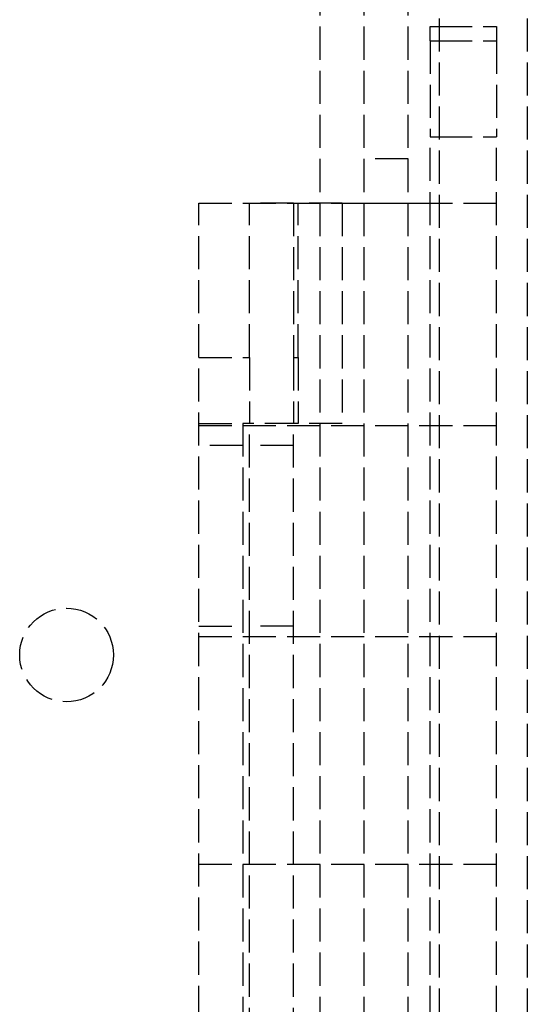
# Model space of a CAD drawing. Header units: millimetres. Extents: x -205 to 205, y 0 to 637.
# Tile 55 of 82: x 156 to 179, y 45 to 89. Entities that reach past the tile are written whole.
import ezdxf

# ---------------------------------------------------------------- set-up
doc = ezdxf.new("R2010")
doc.units = ezdxf.units.MM
doc.header["$LTSCALE"] = 10
doc.linetypes.add('ALLCAD_Strich', pattern=[0.2, 0.15, -0.05])
doc.layers.add('BESCH_KONT_sich_schn_grun_2d', color=10, linetype='Continuous')

msp = doc.modelspace()

# ---------------------------------------------------------------- linework, layer by layer
at = {"layer": 'BESCH_KONT_sich_schn_grun_2d', "linetype": 'ALLCAD_Strich'}
for p, q in [((174.6, 427.36), (174.6, 7.353)), ((178.6, 427.36), (178.6, 7.353)), ((169.2, 1.484), (169.2, 229.484)), ((171.2, 1.484), (171.2, 229.484)), ((173.2, 1.484), (173.2, 229.484)), ((174.2, 88.984), (174.6, 88.984)), ((174.2, 88.346), (174.2, 88.984)), ((174.6, 88.984), (177.2, 88.984)), ((177.2, 88.984), (177.2, 88.346)), ((174.2, 88.346), (174.6, 88.346)), ((174.2, 88.346), (174.2, 83.984)), ((174.6, 88.346), (177.2, 88.346)), ((177.2, 88.346), (177.2, 83.984)), ((174.2, 17.984), (174.2, 83.984)), ((174.2, 83.984), (174.6, 83.984)), ((174.6, 83.984), (177.2, 83.984)), ((177.2, 17.984), (177.2, 83.984)), ((173.2, 82.984), (171.2, 82.984)), ((163.7, 80.984), (166, 80.984)), ((163.7, 73.984), (163.7, 80.984)), ((163.7, 80.971), (177.2, 80.971)), ((168, 80.984), (166, 80.984)), ((166, 73.984), (166, 80.984)), ((168, 80.984), (168.2, 80.984)), ((168, 80.984), (168, 73.984)), ((168.2, 73.984), (168.2, 80.984)), ((170.2, 80.984), (168.2, 80.984)), ((170.2, 80.984), (173.2, 80.984)), ((170.2, 80.984), (170.2, 70.984)), ((173.2, 80.984), (174.2, 80.984)), ((163.7, 73.984), (166, 73.984)), ((163.7, 27.984), (163.7, 73.984)), ((166, 73.984), (166, 70.984)), ((168, 73.984), (168, 70.984)), ((168, 73.984), (168.2, 73.984)), ((168.2, 73.984), (168.2, 70.984)), ((163.7, 70.984), (165.7, 70.984)), ((177.2, 70.884), (163.7, 70.884)), ((170.2, 70.984), (165.7, 70.984)), ((165.7, 70.984), (165.7, 30.984)), ((166, 30.984), (166, 70.984)), ((168, 30.984), (168, 70.984)), ((165.7, 69.984), (163.7, 69.984)), ((168, 69.984), (166, 69.984)), ((163.7, 61.784), (165.7, 61.784)), ((168, 61.784), (166, 61.784)), ((177.2, 61.301), (163.7, 61.301)), ((177.2, 50.984), (163.7, 50.984))]:
    msp.add_line(p, q, dxfattribs=at)
msp.add_circle((157.7, 60.484), 2.125, dxfattribs=at)

doc.saveas('drawing.dxf')
